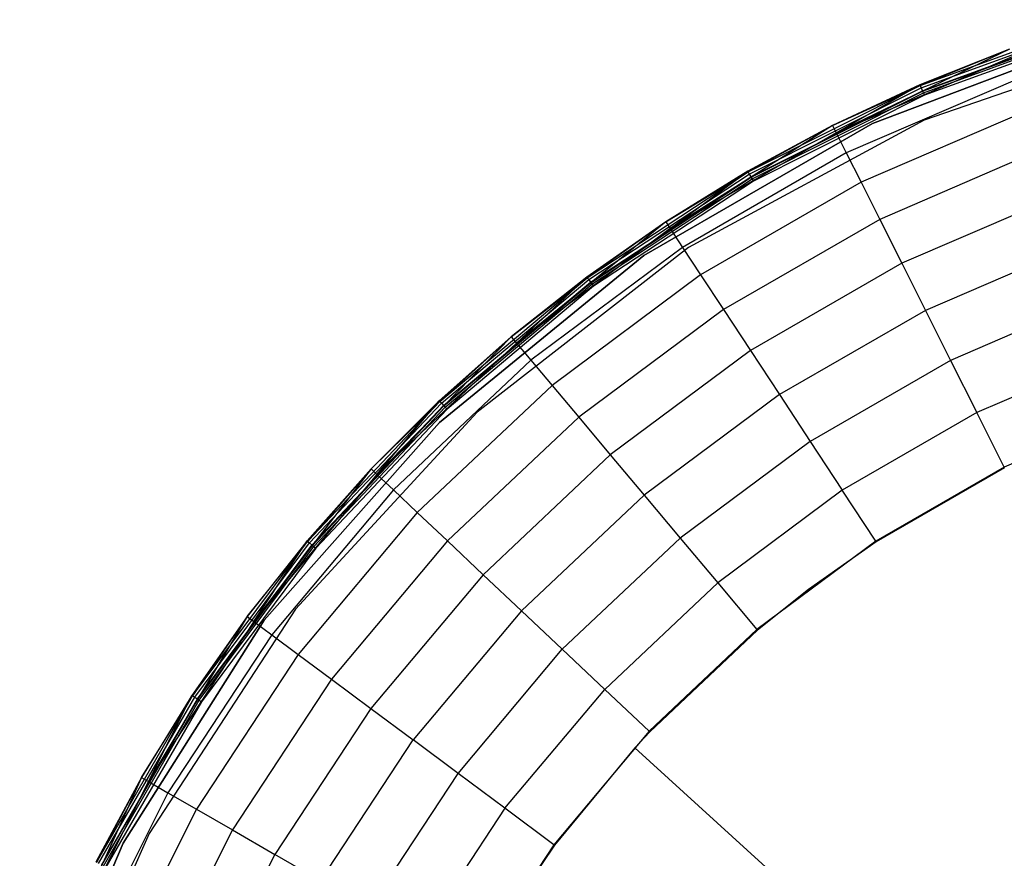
# Model space of a CAD drawing. Extents: x -29 to 29, y -26.9 to 31.
# Tile 18 of 43: x -27.2 to -10, y 15.1 to 29.8. Entities that reach past the tile are written whole.
import ezdxf

# ---------------------------------------------------------------- set-up
doc = ezdxf.new("R2010")
doc.units = 0
doc.header["$LTSCALE"] = 2.54
doc.layers.get('0').update_dxf_attribs({"color": 13, "linetype": 'CONTINUOUS'})

# ---------------------------------------------------------------- blocks, each defined once
blk = doc.blocks.new('GRUPUJ_2')
at = {"color": 0}
for p, q in [((17.504, 55.57, 0.129), (20.669, 56.722, 0.129)), ((17.504, 55.57, 0.129), (20.669, 56.722, 0.129)), ((17.521, 55.53, 0.061), (20.681, 56.681, 0.061)), ((17.521, 55.53, 0.061), (20.681, 56.681, 0.061)), ((20.991, 56.543, 0.08), (16.672, 54.905, 0.08)), ((16.672, 54.905, 0.2), (20.991, 56.543, 0.2)), ((20.991, 56.543, 0.08), (16.672, 54.905, 0.08)), ((17.544, 55.478, 0.117), (20.698, 56.625, 0.117)), ((17.547, 55.47, 0.016), (20.7, 56.618, 0.016)), ((17.547, 55.47, 0.016), (20.7, 56.618, 0.016)), ((17.56, 55.441, 0.09), (20.709, 56.588, 0.09)), ((20.723, 56.543), (17.578, 55.398)), ((20.723, 56.543), (17.578, 55.398)), ((22.009, 56.487), (17.576, 54.966)), ((22.009, 56.487, 0.08), (17.576, 54.966, 0.08)), ((22.009, 56.487), (17.576, 54.966)), ((19.065, 56.204, 0.207), (16.035, 54.742, 2.524)), ((19.065, 56.204, 0.207), (16.035, 54.742, 2.524)), ((19.065, 56.204, 0.207), (17.499, 55.582, 0.207)), ((19.065, 56.204, 0.207), (17.499, 55.582, 0.207)), ((19.065, 56.204, 0.207), (17.504, 55.57, 0.129)), ((19.065, 56.204, 0.207), (17.504, 55.57, 0.129)), ((19.114, 56.07, 2.524), (16.035, 54.742, 2.524)), ((19.114, 56.07, 2.524), (16.035, 54.742, 2.524)), ((19.248, 55.701, 5.595), (16.212, 54.391, 5.595)), ((19.248, 55.701, 5.595), (16.212, 54.391, 5.595)), ((14.494, 54.058, 0.129), (17.504, 55.57, 0.129)), ((14.494, 54.058, 0.129), (17.504, 55.57, 0.129)), ((14.516, 54.021, 0.061), (17.521, 55.53, 0.061)), ((14.516, 54.021, 0.061), (17.521, 55.53, 0.061)), ((14.545, 53.971, 0.117), (17.544, 55.478, 0.117)), ((14.549, 53.964, 0.016), (17.547, 55.47, 0.016)), ((14.549, 53.964, 0.016), (17.547, 55.47, 0.016)), ((17.499, 55.582, 0.207), (15.971, 54.869, 0.207)), ((17.499, 55.582, 0.207), (15.971, 54.869, 0.207)), ((15.971, 54.869, 0.207), (17.504, 55.57, 0.129)), ((15.971, 54.869, 0.207), (17.504, 55.57, 0.129)), ((16.035, 54.742, 2.524), (17.499, 55.582, 0.207)), ((16.035, 54.742, 2.524), (17.499, 55.582, 0.207)), ((17.504, 55.57, 0.129), (17.499, 55.582, 0.207)), ((17.504, 55.57, 0.129), (17.499, 55.582, 0.207)), ((17.504, 55.57, 0.129), (17.521, 55.53, 0.061)), ((17.504, 55.57, 0.129), (17.521, 55.53, 0.061)), ((17.521, 55.53, 0.061), (17.547, 55.47, 0.016)), ((17.521, 55.53, 0.061), (17.547, 55.47, 0.016)), ((17.56, 55.441, 0.09), (17.544, 55.478, 0.117)), ((17.56, 55.441, 0.09), (17.544, 55.478, 0.117)), ((17.547, 55.47, 0.016), (17.578, 55.398)), ((17.547, 55.47, 0.016), (17.578, 55.398)), ((14.564, 53.937, 0.09), (17.56, 55.441, 0.09)), ((17.578, 55.398), (14.588, 53.896)), ((17.578, 55.398), (14.588, 53.896)), ((19.446, 55.159, 8.226), (16.47, 53.876, 8.226)), ((19.446, 55.159, 8.226), (16.47, 53.876, 8.226)), ((17.576, 54.966), (13.453, 52.735)), ((17.576, 54.966, 0.08), (13.453, 52.735, 0.08)), ((17.576, 54.966), (13.453, 52.735)), ((17.576, 54.966), (17.576, 54.966, 0.08)), ((17.576, 54.966), (17.576, 54.966, 0.08)), ((16.672, 54.905, 0.08), (12.672, 52.595, 0.08)), ((12.672, 52.595, 0.2), (16.672, 54.905, 0.2)), ((16.672, 54.905, 0.08), (12.672, 52.595, 0.08)), ((15.971, 54.869, 0.207), (13.131, 53.066, 2.524)), ((15.971, 54.869, 0.207), (13.131, 53.066, 2.524)), ((15.971, 54.869, 0.207), (14.488, 54.069, 0.207)), ((15.971, 54.869, 0.207), (14.488, 54.069, 0.207)), ((15.971, 54.869, 0.207), (14.494, 54.058, 0.129)), ((15.971, 54.869, 0.207), (14.494, 54.058, 0.129)), ((15.971, 54.869, 0.207), (16.035, 54.742, 2.524)), ((15.971, 54.869, 0.207), (16.035, 54.742, 2.524)), ((16.672, 54.905, 0.08), (16.672, 54.905, 0.2)), ((16.672, 54.905, 0.08), (16.672, 54.905, 0.2)), ((16.035, 54.742, 2.524), (13.131, 53.066, 2.524)), ((16.035, 54.742, 2.524), (13.131, 53.066, 2.524)), ((16.035, 54.742, 2.524), (16.212, 54.391, 5.595)), ((16.035, 54.742, 2.524), (16.212, 54.391, 5.595)), ((19.694, 54.478, 10.431), (16.796, 53.228, 10.431)), ((19.694, 54.478, 10.431), (16.796, 53.228, 10.431)), ((16.212, 54.391, 5.595), (13.347, 52.738, 5.595)), ((16.212, 54.391, 5.595), (13.347, 52.738, 5.595)), ((16.212, 54.391, 5.595), (16.47, 53.876, 8.226)), ((16.212, 54.391, 5.595), (16.47, 53.876, 8.226)), ((11.68, 52.207, 0.129), (14.494, 54.058, 0.129)), ((11.68, 52.207, 0.129), (14.494, 54.058, 0.129)), ((11.706, 52.173, 0.061), (14.516, 54.021, 0.061)), ((11.706, 52.173, 0.061), (14.516, 54.021, 0.061)), ((11.74, 52.127, 0.117), (14.545, 53.971, 0.117)), ((11.745, 52.12, 0.016), (14.549, 53.964, 0.016)), ((11.745, 52.12, 0.016), (14.549, 53.964, 0.016)), ((11.764, 52.095, 0.09), (14.564, 53.937, 0.09)), ((14.488, 54.069, 0.207), (13.053, 53.185, 0.207)), ((14.488, 54.069, 0.207), (13.053, 53.185, 0.207)), ((13.053, 53.185, 0.207), (14.494, 54.058, 0.129)), ((13.053, 53.185, 0.207), (14.494, 54.058, 0.129)), ((13.131, 53.066, 2.524), (14.488, 54.069, 0.207)), ((13.131, 53.066, 2.524), (14.488, 54.069, 0.207)), ((14.494, 54.058, 0.129), (14.488, 54.069, 0.207)), ((14.494, 54.058, 0.129), (14.488, 54.069, 0.207)), ((14.494, 54.058, 0.129), (14.516, 54.021, 0.061)), ((14.494, 54.058, 0.129), (14.516, 54.021, 0.061)), ((14.516, 54.021, 0.061), (14.549, 53.964, 0.016)), ((14.516, 54.021, 0.061), (14.549, 53.964, 0.016)), ((14.564, 53.937, 0.09), (14.545, 53.971, 0.117)), ((14.564, 53.937, 0.09), (14.545, 53.971, 0.117)), ((14.549, 53.964, 0.016), (14.588, 53.896)), ((14.549, 53.964, 0.016), (14.588, 53.896)), ((14.588, 53.896), (11.792, 52.058)), ((14.588, 53.896), (11.792, 52.058)), ((16.47, 53.876, 8.226), (13.664, 52.256, 8.226)), ((16.47, 53.876, 8.226), (13.664, 52.256, 8.226)), ((16.47, 53.876, 8.226), (16.796, 53.228, 10.431)), ((16.47, 53.876, 8.226), (16.796, 53.228, 10.431)), ((19.988, 53.67, 12.275), (17.182, 52.459, 12.275)), ((19.988, 53.67, 12.275), (17.182, 52.459, 12.275)), ((16.796, 53.228, 10.431), (14.063, 51.65, 10.431)), ((16.796, 53.228, 10.431), (14.063, 51.65, 10.431)), ((16.796, 53.228, 10.431), (17.182, 52.459, 12.275)), ((16.796, 53.228, 10.431), (17.182, 52.459, 12.275)), ((13.053, 53.185, 0.207), (10.442, 51.063, 2.524)), ((13.053, 53.185, 0.207), (10.442, 51.063, 2.524)), ((13.131, 53.066, 2.524), (10.442, 51.063, 2.524)), ((13.131, 53.066, 2.524), (10.442, 51.063, 2.524)), ((13.053, 53.185, 0.207), (11.673, 52.218, 0.207)), ((13.053, 53.185, 0.207), (11.673, 52.218, 0.207)), ((13.053, 53.185, 0.207), (11.68, 52.207, 0.129)), ((13.053, 53.185, 0.207), (11.68, 52.207, 0.129)), ((13.053, 53.185, 0.207), (13.131, 53.066, 2.524)), ((13.053, 53.185, 0.207), (13.131, 53.066, 2.524)), ((13.131, 53.066, 2.524), (13.347, 52.738, 5.595)), ((13.131, 53.066, 2.524), (13.347, 52.738, 5.595)), ((13.453, 52.735), (9.754, 49.856)), ((13.453, 52.735, 0.08), (9.754, 49.856, 0.08)), ((13.453, 52.735), (9.754, 49.856)), ((13.347, 52.738, 5.595), (10.694, 50.763, 5.595)), ((13.347, 52.738, 5.595), (10.694, 50.763, 5.595)), ((13.347, 52.738, 5.595), (13.664, 52.256, 8.226)), ((13.347, 52.738, 5.595), (13.664, 52.256, 8.226)), ((13.453, 52.735), (13.453, 52.735, 0.08)), ((13.453, 52.735), (13.453, 52.735, 0.08)), ((20.303, 52.803, 13.698), (17.596, 51.635, 13.698)), ((20.303, 52.803, 13.698), (17.596, 51.635, 13.698)), ((12.672, 52.595, 0.08), (9.095, 49.674, 0.08)), ((9.095, 49.674, 0.2), (12.672, 52.595, 0.2)), ((12.672, 52.595, 0.08), (9.095, 49.674, 0.08)), ((12.672, 52.595, 0.08), (12.672, 52.595, 0.2)), ((12.672, 52.595, 0.08), (12.672, 52.595, 0.2)), ((17.182, 52.459, 12.275), (14.535, 50.931, 12.275)), ((17.182, 52.459, 12.275), (14.535, 50.931, 12.275)), ((17.182, 52.459, 12.275), (17.596, 51.635, 13.698)), ((17.182, 52.459, 12.275), (17.596, 51.635, 13.698)), ((9.1, 50.042, 0.129), (11.68, 52.207, 0.129)), ((9.1, 50.042, 0.129), (11.68, 52.207, 0.129)), ((11.673, 52.218, 0.207), (10.35, 51.172, 0.207)), ((11.673, 52.218, 0.207), (10.35, 51.172, 0.207)), ((10.35, 51.172, 0.207), (11.68, 52.207, 0.129)), ((10.35, 51.172, 0.207), (11.68, 52.207, 0.129)), ((10.442, 51.063, 2.524), (11.673, 52.218, 0.207)), ((10.442, 51.063, 2.524), (11.673, 52.218, 0.207)), ((13.664, 52.256, 8.226), (11.065, 50.321, 8.226)), ((13.664, 52.256, 8.226), (11.065, 50.321, 8.226)), ((11.68, 52.207, 0.129), (11.673, 52.218, 0.207)), ((11.68, 52.207, 0.129), (11.673, 52.218, 0.207)), ((11.68, 52.207, 0.129), (11.706, 52.173, 0.061)), ((11.68, 52.207, 0.129), (11.706, 52.173, 0.061)), ((13.664, 52.256, 8.226), (14.063, 51.65, 10.431)), ((13.664, 52.256, 8.226), (14.063, 51.65, 10.431)), ((9.13, 50.011, 0.061), (11.706, 52.173, 0.061)), ((9.13, 50.011, 0.061), (11.706, 52.173, 0.061)), ((9.169, 49.969, 0.117), (11.74, 52.127, 0.117)), ((9.175, 49.963, 0.016), (11.745, 52.12, 0.016)), ((9.175, 49.963, 0.016), (11.745, 52.12, 0.016)), ((9.196, 49.941, 0.09), (11.764, 52.095, 0.09)), ((11.792, 52.058), (9.229, 49.907)), ((11.792, 52.058), (9.229, 49.907)), ((11.706, 52.173, 0.061), (11.745, 52.12, 0.016)), ((11.706, 52.173, 0.061), (11.745, 52.12, 0.016)), ((11.764, 52.095, 0.09), (11.74, 52.127, 0.117)), ((11.764, 52.095, 0.09), (11.74, 52.127, 0.117)), ((11.745, 52.12, 0.016), (11.792, 52.058)), ((11.745, 52.12, 0.016), (11.792, 52.058)), ((20.638, 51.883, 14.782), (18.035, 50.76, 14.782)), ((20.638, 51.883, 14.782), (18.035, 50.76, 14.782)), ((14.063, 51.65, 10.431), (11.531, 49.766, 10.431)), ((14.063, 51.65, 10.431), (11.531, 49.766, 10.431)), ((14.063, 51.65, 10.431), (14.535, 50.931, 12.275)), ((14.063, 51.65, 10.431), (14.535, 50.931, 12.275)), ((17.596, 51.635, 13.698), (15.042, 50.161, 13.698)), ((17.596, 51.635, 13.698), (15.042, 50.161, 13.698)), ((17.596, 51.635, 13.698), (18.035, 50.76, 14.782)), ((17.596, 51.635, 13.698), (18.035, 50.76, 14.782)), ((10.35, 51.172, 0.207), (8.003, 48.762, 2.524)), ((10.35, 51.172, 0.207), (8.003, 48.762, 2.524)), ((10.35, 51.172, 0.207), (9.091, 50.052, 0.207)), ((10.35, 51.172, 0.207), (9.091, 50.052, 0.207)), ((10.35, 51.172, 0.207), (9.1, 50.042, 0.129)), ((10.35, 51.172, 0.207), (9.1, 50.042, 0.129)), ((10.35, 51.172, 0.207), (10.442, 51.063, 2.524)), ((10.35, 51.172, 0.207), (10.442, 51.063, 2.524)), ((10.442, 51.063, 2.524), (8.003, 48.762, 2.524)), ((10.442, 51.063, 2.524), (8.003, 48.762, 2.524)), ((10.442, 51.063, 2.524), (10.694, 50.763, 5.595)), ((10.442, 51.063, 2.524), (10.694, 50.763, 5.595)), ((14.535, 50.931, 12.275), (12.084, 49.106, 12.275)), ((14.535, 50.931, 12.275), (12.084, 49.106, 12.275)), ((14.535, 50.931, 12.275), (15.042, 50.161, 13.698)), ((14.535, 50.931, 12.275), (15.042, 50.161, 13.698)), ((20.988, 50.923, 15.56), (18.494, 49.847, 15.56)), ((20.988, 50.923, 15.56), (18.494, 49.847, 15.56)), ((10.694, 50.763, 5.595), (8.289, 48.493, 5.595)), ((10.694, 50.763, 5.595), (8.289, 48.493, 5.595)), ((10.694, 50.763, 5.595), (11.065, 50.321, 8.226)), ((10.694, 50.763, 5.595), (11.065, 50.321, 8.226)), ((18.035, 50.76, 14.782), (15.58, 49.343, 14.782)), ((18.035, 50.76, 14.782), (15.58, 49.343, 14.782)), ((18.035, 50.76, 14.782), (18.494, 49.847, 15.56)), ((18.035, 50.76, 14.782), (18.494, 49.847, 15.56)), ((11.065, 50.321, 8.226), (8.708, 48.097, 8.226)), ((11.065, 50.321, 8.226), (8.708, 48.097, 8.226)), ((11.065, 50.321, 8.226), (11.531, 49.766, 10.431)), ((11.065, 50.321, 8.226), (11.531, 49.766, 10.431)), ((15.042, 50.161, 13.698), (12.677, 48.4, 13.698)), ((15.042, 50.161, 13.698), (12.677, 48.4, 13.698)), ((15.042, 50.161, 13.698), (15.58, 49.343, 14.782)), ((15.042, 50.161, 13.698), (15.58, 49.343, 14.782)), ((6.789, 47.593, 0.129), (9.1, 50.042, 0.129)), ((6.789, 47.593, 0.129), (9.1, 50.042, 0.129)), ((6.822, 47.565, 0.061), (9.13, 50.011, 0.061)), ((6.822, 47.565, 0.061), (9.13, 50.011, 0.061)), ((6.866, 47.528, 0.117), (9.169, 49.969, 0.117)), ((6.872, 47.523, 0.016), (9.175, 49.963, 0.016)), ((6.872, 47.523, 0.016), (9.175, 49.963, 0.016)), ((9.091, 50.052, 0.207), (7.9, 48.86, 0.207)), ((9.091, 50.052, 0.207), (7.9, 48.86, 0.207)), ((7.9, 48.86, 0.207), (9.1, 50.042, 0.129)), ((7.9, 48.86, 0.207), (9.1, 50.042, 0.129)), ((8.003, 48.762, 2.524), (9.091, 50.052, 0.207)), ((8.003, 48.762, 2.524), (9.091, 50.052, 0.207)), ((9.1, 50.042, 0.129), (9.091, 50.052, 0.207)), ((9.1, 50.042, 0.129), (9.091, 50.052, 0.207)), ((9.1, 50.042, 0.129), (9.13, 50.011, 0.061)), ((9.1, 50.042, 0.129), (9.13, 50.011, 0.061)), ((9.13, 50.011, 0.061), (9.175, 49.963, 0.016)), ((9.13, 50.011, 0.061), (9.175, 49.963, 0.016)), ((9.196, 49.941, 0.09), (9.169, 49.969, 0.117)), ((9.196, 49.941, 0.09), (9.169, 49.969, 0.117)), ((9.175, 49.963, 0.016), (9.229, 49.907)), ((9.175, 49.963, 0.016), (9.229, 49.907)), ((9.754, 49.856), (6.58, 46.407)), ((9.754, 49.856, 0.08), (6.58, 46.407, 0.08)), ((9.754, 49.856), (6.58, 46.407)), ((6.896, 47.503, 0.09), (9.196, 49.941, 0.09)), ((9.229, 49.907), (6.932, 47.473)), ((9.229, 49.907), (6.932, 47.473)), ((9.754, 49.856), (9.754, 49.856, 0.08)), ((9.754, 49.856), (9.754, 49.856, 0.08)), ((18.494, 49.847, 15.56), (16.141, 48.489, 15.56)), ((18.494, 49.847, 15.56), (16.141, 48.489, 15.56)), ((18.973, 48.893, 16.06), (18.494, 49.847, 15.56)), ((18.973, 48.893, 16.06), (18.494, 49.847, 15.56)), ((21.353, 49.919, 16.06), (18.973, 48.893, 16.06)), ((9.095, 49.674, 0.08), (6.032, 46.217, 0.08)), ((6.032, 46.217, 0.2), (9.095, 49.674, 0.2)), ((9.095, 49.674, 0.08), (6.032, 46.217, 0.08)), ((9.095, 49.674, 0.08), (9.095, 49.674, 0.2)), ((9.095, 49.674, 0.08), (9.095, 49.674, 0.2)), ((11.531, 49.766, 10.431), (9.235, 47.6, 10.431)), ((11.531, 49.766, 10.431), (9.235, 47.6, 10.431)), ((11.531, 49.766, 10.431), (12.084, 49.106, 12.275)), ((11.531, 49.766, 10.431), (12.084, 49.106, 12.275)), ((15.58, 49.343, 14.782), (13.306, 47.65, 14.782)), ((15.58, 49.343, 14.782), (13.306, 47.65, 14.782)), ((15.58, 49.343, 14.782), (16.141, 48.489, 15.56)), ((15.58, 49.343, 14.782), (16.141, 48.489, 15.56)), ((12.084, 49.106, 12.275), (9.861, 47.009, 12.275)), ((12.084, 49.106, 12.275), (9.861, 47.009, 12.275)), ((12.084, 49.106, 12.275), (12.677, 48.4, 13.698)), ((12.084, 49.106, 12.275), (12.677, 48.4, 13.698)), ((7.9, 48.86, 0.207), (5.848, 46.194, 2.524)), ((7.9, 48.86, 0.207), (5.848, 46.194, 2.524)), ((8.003, 48.762, 2.524), (5.848, 46.194, 2.524)), ((8.003, 48.762, 2.524), (5.848, 46.194, 2.524)), ((7.9, 48.86, 0.207), (6.779, 47.601, 0.207)), ((7.9, 48.86, 0.207), (6.779, 47.601, 0.207)), ((7.9, 48.86, 0.207), (6.789, 47.593, 0.129)), ((7.9, 48.86, 0.207), (6.789, 47.593, 0.129)), ((7.9, 48.86, 0.207), (8.003, 48.762, 2.524)), ((7.9, 48.86, 0.207), (8.003, 48.762, 2.524)), ((8.003, 48.762, 2.524), (8.289, 48.493, 5.595)), ((8.003, 48.762, 2.524), (8.289, 48.493, 5.595)), ((18.973, 48.893, 16.06), (16.728, 47.597, 16.06)), ((18.979, 48.881, 15.98), (16.736, 47.586, 15.98)), ((8.289, 48.493, 5.595), (6.163, 45.959, 5.595)), ((8.289, 48.493, 5.595), (6.163, 45.959, 5.595)), ((8.289, 48.493, 5.595), (8.708, 48.097, 8.226)), ((8.289, 48.493, 5.595), (8.708, 48.097, 8.226)), ((12.677, 48.4, 13.698), (10.532, 46.377, 13.698)), ((12.677, 48.4, 13.698), (10.532, 46.377, 13.698)), ((12.677, 48.4, 13.698), (13.306, 47.65, 14.782)), ((12.677, 48.4, 13.698), (13.306, 47.65, 14.782)), ((16.141, 48.489, 15.56), (13.963, 46.867, 15.56)), ((16.141, 48.489, 15.56), (13.963, 46.867, 15.56)), ((16.728, 47.597, 16.06), (16.141, 48.489, 15.56)), ((16.728, 47.597, 16.06), (16.141, 48.489, 15.56)), ((8.708, 48.097, 8.226), (6.626, 45.615, 8.226)), ((8.708, 48.097, 8.226), (6.626, 45.615, 8.226)), ((8.708, 48.097, 8.226), (9.235, 47.6, 10.431)), ((8.708, 48.097, 8.226), (9.235, 47.6, 10.431)), ((4.778, 44.891, 0.129), (6.789, 47.593, 0.129)), ((4.778, 44.891, 0.129), (6.789, 47.593, 0.129)), ((4.814, 44.867, 0.061), (6.822, 47.565, 0.061)), ((4.814, 44.867, 0.061), (6.822, 47.565, 0.061)), ((6.779, 47.601, 0.207), (5.734, 46.279, 0.207)), ((6.779, 47.601, 0.207), (5.734, 46.279, 0.207)), ((5.734, 46.279, 0.207), (6.789, 47.593, 0.129)), ((5.734, 46.279, 0.207), (6.789, 47.593, 0.129)), ((5.848, 46.194, 2.524), (6.779, 47.601, 0.207)), ((5.848, 46.194, 2.524), (6.779, 47.601, 0.207)), ((6.789, 47.593, 0.129), (6.779, 47.601, 0.207)), ((6.789, 47.593, 0.129), (6.779, 47.601, 0.207)), ((6.789, 47.593, 0.129), (6.822, 47.565, 0.061)), ((6.789, 47.593, 0.129), (6.822, 47.565, 0.061)), ((6.822, 47.565, 0.061), (6.872, 47.523, 0.016)), ((6.822, 47.565, 0.061), (6.872, 47.523, 0.016)), ((9.235, 47.6, 10.431), (7.207, 45.182, 10.431)), ((9.235, 47.6, 10.431), (7.207, 45.182, 10.431)), ((9.235, 47.6, 10.431), (9.861, 47.009, 12.275)), ((9.235, 47.6, 10.431), (9.861, 47.009, 12.275)), ((13.306, 47.65, 14.782), (11.244, 45.705, 14.782)), ((13.306, 47.65, 14.782), (11.244, 45.705, 14.782)), ((13.306, 47.65, 14.782), (13.963, 46.867, 15.56)), ((13.306, 47.65, 14.782), (13.963, 46.867, 15.56)), ((16.728, 47.597, 16.06), (14.649, 46.049, 16.06)), ((16.736, 47.586, 15.98), (15.552, 46.751, 15.98)), ((4.862, 44.836, 0.117), (6.866, 47.528, 0.117)), ((4.868, 44.831, 0.016), (6.872, 47.523, 0.016)), ((4.868, 44.831, 0.016), (6.872, 47.523, 0.016)), ((4.895, 44.814, 0.09), (6.896, 47.503, 0.09)), ((6.932, 47.473), (4.934, 44.788)), ((6.932, 47.473), (4.934, 44.788)), ((6.896, 47.503, 0.09), (6.866, 47.528, 0.117)), ((6.896, 47.503, 0.09), (6.866, 47.528, 0.117)), ((6.872, 47.523, 0.016), (6.932, 47.473)), ((6.872, 47.523, 0.016), (6.932, 47.473)), ((9.861, 47.009, 12.275), (7.897, 44.668, 12.275)), ((9.861, 47.009, 12.275), (7.897, 44.668, 12.275)), ((9.861, 47.009, 12.275), (10.532, 46.377, 13.698)), ((9.861, 47.009, 12.275), (10.532, 46.377, 13.698)), ((11.987, 45.004, 15.56), (13.963, 46.867, 15.56)), ((11.987, 45.004, 15.56), (13.963, 46.867, 15.56)), ((13.963, 46.867, 15.56), (14.649, 46.049, 16.06)), ((13.963, 46.867, 15.56), (14.649, 46.049, 16.06)), ((15.552, 46.751, 15.98), (14.658, 46.039, 15.98)), ((6.58, 46.407), (4.016, 42.483)), ((6.58, 46.407, 0.08), (4.016, 42.483, 0.08)), ((6.58, 46.407), (4.016, 42.483)), ((6.58, 46.407), (6.58, 46.407, 0.08)), ((6.58, 46.407), (6.58, 46.407, 0.08)), ((10.532, 46.377, 13.698), (8.636, 44.118, 13.698)), ((10.532, 46.377, 13.698), (8.636, 44.118, 13.698)), ((10.532, 46.377, 13.698), (11.244, 45.705, 14.782)), ((10.532, 46.377, 13.698), (11.244, 45.705, 14.782)), ((6.032, 46.217, 0.08), (3.563, 42.313, 0.08)), ((3.563, 42.313, 0.2), (6.032, 46.217, 0.2)), ((6.032, 46.217, 0.08), (3.563, 42.313, 0.08)), ((5.734, 46.279, 0.207), (4.005, 43.392, 2.524)), ((5.734, 46.279, 0.207), (4.005, 43.392, 2.524)), ((5.848, 46.194, 2.524), (4.005, 43.392, 2.524)), ((5.848, 46.194, 2.524), (4.005, 43.392, 2.524)), ((5.734, 46.279, 0.207), (4.767, 44.898, 0.207)), ((5.734, 46.279, 0.207), (4.767, 44.898, 0.207)), ((5.734, 46.279, 0.207), (4.778, 44.891, 0.129)), ((5.734, 46.279, 0.207), (4.778, 44.891, 0.129)), ((5.734, 46.279, 0.207), (5.848, 46.194, 2.524)), ((5.734, 46.279, 0.207), (5.848, 46.194, 2.524)), ((5.848, 46.194, 2.524), (6.163, 45.959, 5.595)), ((5.848, 46.194, 2.524), (6.163, 45.959, 5.595)), ((6.032, 46.217, 0.08), (6.032, 46.217, 0.2)), ((6.032, 46.217, 0.08), (6.032, 46.217, 0.2)), ((14.649, 46.049, 16.06), (12.764, 44.27, 16.06)), ((14.658, 46.039, 15.98), (12.774, 44.261, 15.98)), ((6.163, 45.959, 5.595), (4.345, 43.196, 5.595)), ((6.163, 45.959, 5.595), (4.345, 43.196, 5.595)), ((6.163, 45.959, 5.595), (6.626, 45.615, 8.226)), ((6.163, 45.959, 5.595), (6.626, 45.615, 8.226)), ((9.422, 43.533, 14.782), (11.244, 45.705, 14.782)), ((9.422, 43.533, 14.782), (11.244, 45.705, 14.782)), ((11.987, 45.004, 15.56), (11.244, 45.705, 14.782)), ((11.987, 45.004, 15.56), (11.244, 45.705, 14.782)), ((6.626, 45.615, 8.226), (4.845, 42.908, 8.226)), ((6.626, 45.615, 8.226), (4.845, 42.908, 8.226)), ((6.626, 45.615, 8.226), (7.207, 45.182, 10.431)), ((6.626, 45.615, 8.226), (7.207, 45.182, 10.431)), ((7.207, 45.182, 10.431), (5.473, 42.545, 10.431)), ((7.207, 45.182, 10.431), (5.473, 42.545, 10.431)), ((7.207, 45.182, 10.431), (7.897, 44.668, 12.275)), ((7.207, 45.182, 10.431), (7.897, 44.668, 12.275)), ((10.241, 42.923, 15.56), (11.987, 45.004, 15.56)), ((10.241, 42.923, 15.56), (11.987, 45.004, 15.56)), ((11.987, 45.004, 15.56), (12.764, 44.27, 16.06)), ((11.987, 45.004, 15.56), (12.764, 44.27, 16.06)), ((3.094, 41.974, 0.129), (4.778, 44.891, 0.129)), ((3.094, 41.974, 0.129), (4.778, 44.891, 0.129)), ((3.132, 41.955, 0.061), (4.814, 44.867, 0.061)), ((3.132, 41.955, 0.061), (4.814, 44.867, 0.061)), ((3.183, 41.929, 0.117), (4.862, 44.836, 0.117)), ((3.191, 41.925, 0.016), (4.868, 44.831, 0.016)), ((3.191, 41.925, 0.016), (4.868, 44.831, 0.016)), ((3.219, 41.911, 0.09), (4.895, 44.814, 0.09)), ((4.934, 44.788), (3.261, 41.89)), ((4.934, 44.788), (3.261, 41.89)), ((4.767, 44.898, 0.207), (3.882, 43.464, 0.207)), ((4.767, 44.898, 0.207), (3.882, 43.464, 0.207)), ((3.882, 43.464, 0.207), (4.778, 44.891, 0.129)), ((3.882, 43.464, 0.207), (4.778, 44.891, 0.129)), ((4.005, 43.392, 2.524), (4.767, 44.898, 0.207)), ((4.005, 43.392, 2.524), (4.767, 44.898, 0.207)), ((4.778, 44.891, 0.129), (4.767, 44.898, 0.207)), ((4.778, 44.891, 0.129), (4.767, 44.898, 0.207)), ((4.778, 44.891, 0.129), (4.814, 44.867, 0.061)), ((4.778, 44.891, 0.129), (4.814, 44.867, 0.061)), ((4.814, 44.867, 0.061), (4.868, 44.831, 0.016)), ((4.814, 44.867, 0.061), (4.868, 44.831, 0.016)), ((4.895, 44.814, 0.09), (4.862, 44.836, 0.117)), ((4.895, 44.814, 0.09), (4.862, 44.836, 0.117)), ((4.868, 44.831, 0.016), (4.934, 44.788)), ((4.868, 44.831, 0.016), (4.934, 44.788)), ((7.897, 44.668, 12.275), (6.218, 42.115, 12.275)), ((7.897, 44.668, 12.275), (6.218, 42.115, 12.275)), ((7.897, 44.668, 12.275), (8.636, 44.118, 13.698)), ((7.897, 44.668, 12.275), (8.636, 44.118, 13.698)), ((12.764, 44.27, 16.06), (11.098, 42.285, 16.06)), ((7.016, 41.654, 13.698), (8.636, 44.118, 13.698)), ((7.016, 41.654, 13.698), (8.636, 44.118, 13.698)), ((9.422, 43.533, 14.782), (8.636, 44.118, 13.698)), ((9.422, 43.533, 14.782), (8.636, 44.118, 13.698)), ((12.774, 44.261, 15.98), (12.515, 43.982, 15.98)), ((12.515, 43.982, 15.98), (11.109, 42.277, 15.98)), ((28.976, 28.976, 15.88), (12.515, 43.982, 15.98)), ((28.976, 28.976, 15.88), (12.515, 43.982, 15.98)), ((3.882, 43.464, 0.207), (2.5, 40.396, 2.524)), ((3.882, 43.464, 0.207), (2.5, 40.396, 2.524)), ((3.882, 43.464, 0.207), (3.082, 41.98, 0.207)), ((3.882, 43.464, 0.207), (3.082, 41.98, 0.207)), ((3.882, 43.464, 0.207), (3.094, 41.974, 0.129)), ((3.882, 43.464, 0.207), (3.094, 41.974, 0.129)), ((3.882, 43.464, 0.207), (4.005, 43.392, 2.524)), ((3.882, 43.464, 0.207), (4.005, 43.392, 2.524)), ((7.864, 41.165, 14.782), (9.422, 43.533, 14.782)), ((7.864, 41.165, 14.782), (9.422, 43.533, 14.782)), ((10.241, 42.923, 15.56), (9.422, 43.533, 14.782)), ((10.241, 42.923, 15.56), (9.422, 43.533, 14.782)), ((4.005, 43.392, 2.524), (2.5, 40.396, 2.524)), ((4.005, 43.392, 2.524), (2.5, 40.396, 2.524)), ((4.005, 43.392, 2.524), (4.345, 43.196, 5.595)), ((4.005, 43.392, 2.524), (4.345, 43.196, 5.595)), ((4.345, 43.196, 5.595), (2.861, 40.241, 5.595)), ((4.345, 43.196, 5.595), (2.861, 40.241, 5.595)), ((4.345, 43.196, 5.595), (4.845, 42.908, 8.226)), ((4.345, 43.196, 5.595), (4.845, 42.908, 8.226)), ((4.845, 42.908, 8.226), (3.391, 40.012, 8.226)), ((4.845, 42.908, 8.226), (3.391, 40.012, 8.226)), ((4.845, 42.908, 8.226), (5.473, 42.545, 10.431)), ((4.845, 42.908, 8.226), (5.473, 42.545, 10.431)), ((10.241, 42.923, 15.56), (8.749, 40.654, 15.56)), ((10.241, 42.923, 15.56), (8.749, 40.654, 15.56)), ((11.098, 42.285, 16.06), (10.241, 42.923, 15.56)), ((11.098, 42.285, 16.06), (10.241, 42.923, 15.56)), ((5.473, 42.545, 10.431), (4.056, 39.725, 10.431)), ((5.473, 42.545, 10.431), (4.056, 39.725, 10.431)), ((5.473, 42.545, 10.431), (6.218, 42.115, 12.275)), ((5.473, 42.545, 10.431), (6.218, 42.115, 12.275)), ((4.016, 42.483), (2.133, 38.191)), ((4.016, 42.483, 0.08), (2.133, 38.191, 0.08)), ((4.016, 42.483), (2.133, 38.191)), ((4.016, 42.483), (4.016, 42.483, 0.08)), ((4.016, 42.483), (4.016, 42.483, 0.08)), ((3.563, 42.313, 0.08), (1.753, 38.064, 0.08)), ((1.753, 38.064, 0.2), (3.563, 42.313, 0.2)), ((3.563, 42.313, 0.08), (1.753, 38.064, 0.08)), ((3.563, 42.313, 0.08), (3.563, 42.313, 0.2)), ((3.563, 42.313, 0.08), (3.563, 42.313, 0.2)), ((11.098, 42.285, 16.06), (9.674, 40.12, 16.06)), ((11.109, 42.277, 15.98), (10.037, 40.702, 15.98)), ((4.846, 39.384, 12.275), (6.218, 42.115, 12.275)), ((4.846, 39.384, 12.275), (6.218, 42.115, 12.275)), ((7.016, 41.654, 13.698), (6.218, 42.115, 12.275)), ((7.016, 41.654, 13.698), (6.218, 42.115, 12.275))]:
    blk.add_line(p, q, dxfattribs=at)

msp = doc.modelspace()

# ---------------------------------------------------------------- block references
at = {"color": 0}
msp.add_blockref('GRUPUJ_2', (-28.976, -26.91, 0.16), dxfattribs=at)

doc.saveas('drawing.dxf')
